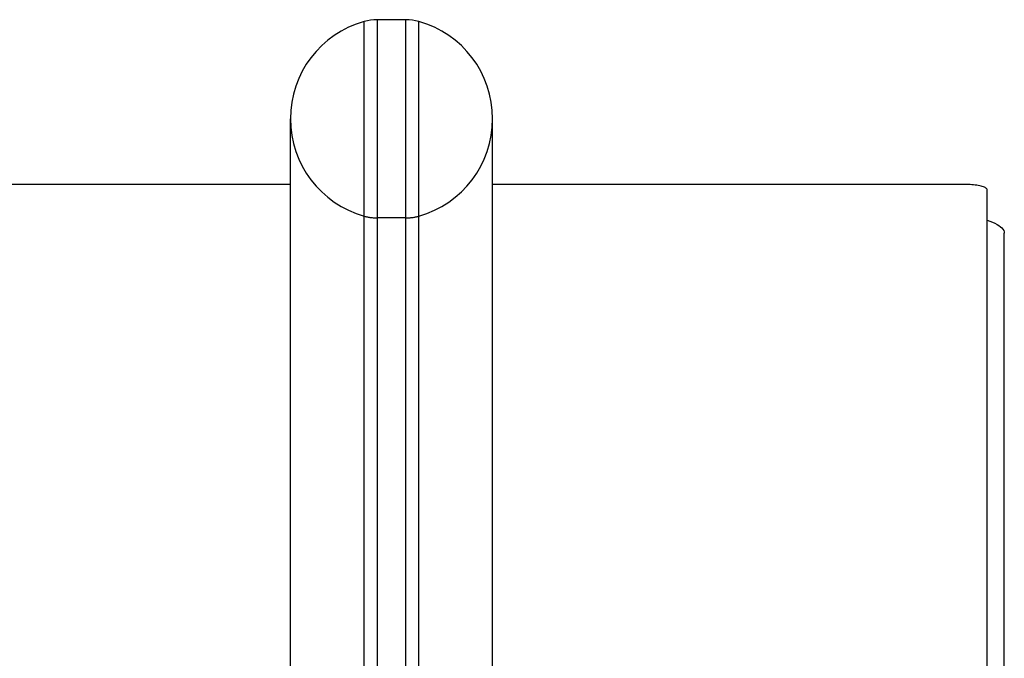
# Model space of a CAD drawing. Header units: inches. Extents: x 0 to 262, y 0 to 169.
# Tile 218 of 256: x 113.86 to 116.84, y 124.57 to 126.5. Entities that reach past the tile are written whole.
import ezdxf

# ---------------------------------------------------------------- set-up
doc = ezdxf.new("R2010")
doc.units = ezdxf.units.IN
doc.header["$LTSCALE"] = 14.384615
doc.header["$MEASUREMENT"] = 0
doc.linetypes.add('HIDDEN', pattern=[0.2, 0.1, -0.1])
doc.layers.get('0').update_dxf_attribs({"linetype": 'CONTINUOUS'})
doc.layers.add('DEFAULT_2', color=8, linetype='HIDDEN')

msp = doc.modelspace()

# ---------------------------------------------------------------- linework, layer by layer
at = {"color": 7, "linetype": 'Continuous'}
for p, q in [((114.9022, 123.9761), (114.9022, 126.4996)), ((114.941, 126.5049), (114.941, 123.9709)), ((115.0284, 126.5049), (114.941, 126.5049)), ((115.0284, 123.9709), (115.0284, 126.5049)), ((115.0671, 123.9761), (115.0671, 126.4996)), ((114.6787, 124.2299), (114.6787, 126.2049)), ((115.2907, 124.2299), (115.2907, 126.2049)), ((114.6787, 126.0058), (46.9987, 126.0058)), ((116.7242, 126.0058), (115.2907, 126.0058)), ((116.7867, 121.1377), (116.7867, 125.9896))]:
    msp.add_line(p, q, dxfattribs=at)
at = {"color": 3, "linetype": 'Continuous'}
msp.add_line((116.8387, 49.3295), (116.8387, 125.8592), dxfattribs=at)
at = {"color": 7, "linetype": 'Continuous'}
msp.add_lwpolyline([(116.7867, 125.9896), (116.7864, 125.9911), (116.7857, 125.9925), (116.7845, 125.9938), (116.7829, 125.9952), (116.7808, 125.9965), (116.7783, 125.9977), (116.7754, 125.9989), (116.772, 126), (116.7684, 126.0011), (116.7643, 126.002), (116.76, 126.0029), (116.7554, 126.0037), (116.7506, 126.0043), (116.7455, 126.0048), (116.7403, 126.0053), (116.735, 126.0056), (116.7296, 126.0058), (116.7242, 126.0058)], dxfattribs=at)
at = {"color": 3, "linetype": 'Continuous'}
msp.add_lwpolyline([(116.7867, 125.8978), (116.7952, 125.8949), (116.8032, 125.8918), (116.8104, 125.8885), (116.8169, 125.8851), (116.8226, 125.8816), (116.8275, 125.878), (116.8315, 125.8744), (116.8346, 125.8706), (116.8369, 125.8669), (116.8382, 125.863), (116.8387, 125.8592)], dxfattribs=at)
at = {"color": 7, "linetype": 'Continuous'}
for centre, radius, start, end in [((114.9847, 126.2049), 0.306, 105.6303, 180), ((114.941, 126.3611), 0.1437, 90, 105.6303), ((115.0284, 126.3611), 0.1437, 74.3697, 90), ((114.9847, 126.2049), 0.306, 0, 74.3697)]:
    msp.add_arc(centre, radius, start, end, dxfattribs=at)
at = {"layer": 'DEFAULT_2', "color": 8, "linetype": 'HIDDEN'}
msp.add_line((115.0284, 125.9049), (114.941, 125.9049), dxfattribs=at)
for centre, radius, start, end in [((114.9847, 126.2049), 0.306, 180, 254.3697), ((114.9847, 126.2049), 0.306, 285.6303, 360), ((114.941, 126.0486), 0.1437, 254.3697, 270), ((115.0284, 126.0486), 0.1437, 270, 285.6303)]:
    msp.add_arc(centre, radius, start, end, dxfattribs=at)

doc.saveas('drawing.dxf')
